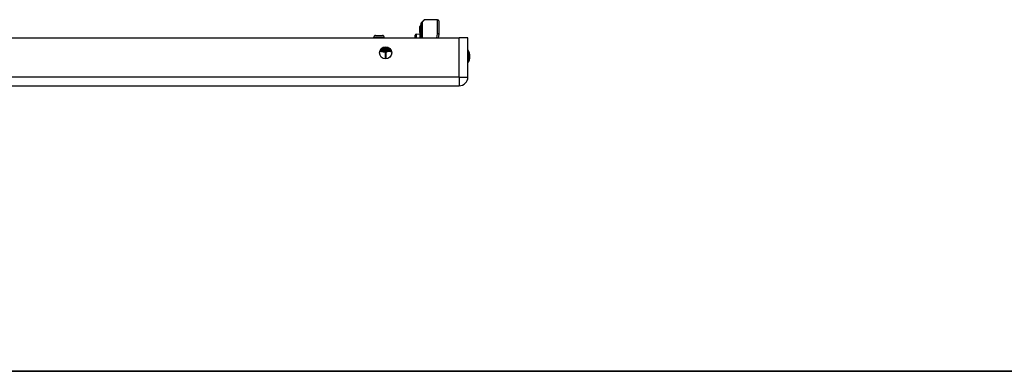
# Model space of a CAD drawing. Header units: inches. Extents: x 0 to 101, y -11 to 66.
# Tile 2 of 86: x 20.31 to 40.58, y 1.54 to 8.78. Entities that reach past the tile are written whole.
import ezdxf

# ---------------------------------------------------------------- set-up
doc = ezdxf.new("R2010")
doc.units = ezdxf.units.IN
doc.header["$LTSCALE"] = 6.067211
doc.header["$MEASUREMENT"] = 0
doc.layers.get('0').update_dxf_attribs({"lineweight": 25})
for name, color, linetype, lineweight in [('Sketch Geometry(ANSI)', 7, 'Continuous', 25), ('Symbols(ANSI)', 7, 'Continuous', 25), ('Visible Edges(ANSI)', 7, 'Continuous', 25), ('Visible Tangent Edges(ANSI)', 7, 'Continuous', 25)]:
    doc.layers.add(name, color=color, linetype=linetype, lineweight=lineweight)
doc.styles.add('Current-ANSI', font='arial.ttf')

# ---------------------------------------------------------------- blocks, each defined once
blk = doc.blocks.new('Borders 10_EXM - B (Inch)')
at = {"layer": 'Sketch Geometry(ANSI)', "linetype": 'Continuous', "lineweight": 35}
blk.add_line((0.3979, 0.2545), (16.3979, 0.2545), dxfattribs=at)
at = {"layer": 'Symbols(ANSI)', "color": 7, "style": 'Current-ANSI'}
blk.add_attdef('FILENAME_AND_PATH_001', (6.0203, 10.7181), '', height=0.09, dxfattribs=at)

msp = doc.modelspace()

# ---------------------------------------------------------------- linework, layer by layer
at = {"layer": 'Visible Edges(ANSI)'}
for p, q in [((28.5803, 8.7224), (28.6291, 8.7712)), ((28.9126, 8.7783), (28.6462, 8.7783)), ((28.9369, 8.7541), (28.9369, 8.478)), ((28.5471, 8.6483), (28.5471, 8.6399)), ((28.5471, 8.6399), (28.5471, 8.543)), ((28.5471, 8.543), (28.5471, 8.5405)), ((28.5471, 8.5405), (28.5471, 8.5379)), ((28.5471, 8.5167), (28.5471, 8.5379)), ((28.5471, 8.5167), (28.5471, 8.5165)), ((28.5471, 8.5165), (28.5471, 8.5152)), ((28.5471, 8.5152), (28.5471, 8.4032)), ((28.5561, 8.6457), (28.5477, 8.6487)), ((28.5691, 8.6652), (28.5691, 8.6743)), ((28.5691, 8.6652), (28.5691, 8.5625)), ((28.5691, 8.4032), (28.5691, 8.5625)), ((28.5732, 8.4032), (28.5732, 8.7052)), ((5.1814, 8.4032), (29.3559, 8.4032)), ((27.5963, 8.4032), (27.5963, 8.4142)), ((27.6351, 8.453), (27.7757, 8.453)), ((27.8145, 8.4032), (27.8145, 8.4142)), ((28.45, 8.4032), (28.45, 8.4574)), ((28.4735, 8.482), (28.5471, 8.4853)), ((28.9364, 8.4734), (28.9229, 8.4032)), ((29.5358, 8.4032), (29.3559, 8.4032)), ((29.5358, 7.5977), (29.5358, 8.4032)), ((27.9357, 8.1633), (27.9357, 8.1782)), ((5.1814, 7.4178), (29.3559, 7.4178))]:
    msp.add_line(p, q, dxfattribs=at)
msp.add_circle((27.8421, 8.0953), 0.125, dxfattribs=at)
for centre, radius, start, end in [((28.5974, 8.7052), 0.0242, 135, 180), ((28.6462, 8.7541), 0.0242, 90, 135), ((28.9126, 8.7541), 0.0242, 0, 90), ((28.5476, 8.6483), 0.000485, 70, 180), ((28.5594, 8.6548), 0.0097, 250, 0), ((28.574, 8.6743), 0.00485, 100.02047, 180), ((27.6351, 8.4142), 0.0388, 90, 180), ((27.7757, 8.4142), 0.0388, 0, 90), ((28.4746, 8.4574), 0.0246, 92.5, 180), ((28.9126, 8.478), 0.0242, 349.05911, 0), ((27.96, 8.1633), 0.0242, 180, 263.59345), ((27.9546, 8.1151), 0.0242, 78.73139, 83.59345), ((29.3473, 8.0239), 0.231, 324.68636, 35.31364), ((29.3559, 7.5977), 0.1798, 270, 0)]:
    msp.add_arc(centre, radius, start, end, dxfattribs=at)
at = {"layer": 'Visible Tangent Edges(ANSI)'}
for p, q in [((28.6462, 8.7783), (28.5974, 8.7275)), ((28.5974, 8.7275), (28.5974, 8.4032)), ((28.9126, 8.491), (28.9126, 8.7783)), ((28.5471, 8.5379), (28.5561, 8.5347)), ((28.5472, 8.5165), (28.5471, 8.5167)), ((28.5477, 8.6487), (28.5477, 8.6404)), ((28.5477, 8.5434), (28.5477, 8.6404)), ((28.5477, 8.6404), (28.5561, 8.6374)), ((28.5477, 8.5156), (28.5477, 8.4032)), ((28.5561, 8.6374), (28.5561, 8.6457)), ((28.5561, 8.6374), (28.5561, 8.5347)), ((28.5561, 8.4032), (28.5561, 8.5347)), ((27.8145, 8.4142), (27.5963, 8.4142)), ((28.4735, 8.482), (28.4735, 8.4032)), ((28.8963, 8.4032), (28.9126, 8.491)), ((29.3559, 7.5977), (29.3559, 8.4032)), ((27.7372, 8.1633), (27.9357, 8.1633)), ((27.9265, 8.1875), (27.7577, 8.1875)), ((27.8313, 8.1392), (27.83, 8.1151)), ((27.83, 8.1151), (27.83, 7.9709)), ((27.851, 8.1151), (27.83, 8.1151)), ((27.851, 7.9706), (27.851, 8.1151)), ((29.3559, 7.5977), (5.1814, 7.5977)), ((29.3559, 7.5977), (29.3559, 7.4178)), ((29.3559, 7.5977), (29.5358, 7.5977))]:
    msp.add_line(p, q, dxfattribs=at)
at = {"layer": 'Visible Tangent Edges(ANSI)', "flags": 128}
for points in [[(28.5471, 8.5405), (28.5471, 8.5406), (28.5471, 8.5408), (28.5472, 8.5409), (28.5472, 8.541), (28.5472, 8.5411), (28.5472, 8.5412), (28.5473, 8.5414), (28.5473, 8.5415), (28.5473, 8.5416), (28.5474, 8.5417), (28.5474, 8.5418), (28.5474, 8.542), (28.5475, 8.5421), (28.5475, 8.5422), (28.5475, 8.5423), (28.5476, 8.5424), (28.5476, 8.5426), (28.5476, 8.5427), (28.5477, 8.5428), (28.5477, 8.5429), (28.5477, 8.5431), (28.5477, 8.5432), (28.5477, 8.5433), (28.5477, 8.5434)], [(28.5477, 8.5156), (28.5477, 8.5156), (28.5477, 8.5157), (28.5477, 8.5157), (28.5477, 8.5157), (28.5477, 8.5158), (28.5477, 8.5158), (28.5477, 8.5158), (28.5477, 8.5159), (28.5476, 8.5159), (28.5476, 8.516), (28.5476, 8.516), (28.5476, 8.516), (28.5475, 8.5161), (28.5475, 8.5161), (28.5475, 8.5162), (28.5475, 8.5162), (28.5474, 8.5162), (28.5474, 8.5163), (28.5474, 8.5163), (28.5473, 8.5164), (28.5473, 8.5164), (28.5473, 8.5164), (28.5472, 8.5165), (28.5472, 8.5165)], [(27.7229, 8.1333), (27.7274, 8.1328), (27.7319, 8.1322), (27.7364, 8.1316), (27.7408, 8.1308), (27.7453, 8.1301), (27.7497, 8.1292), (27.7542, 8.1284), (27.7586, 8.1274), (27.7631, 8.1265), (27.7675, 8.1255), (27.772, 8.1246), (27.7764, 8.1236), (27.7808, 8.1227), (27.7853, 8.1217), (27.7897, 8.1208), (27.7942, 8.1199), (27.7986, 8.1191), (27.8031, 8.1183), (27.8075, 8.1175), (27.812, 8.1169), (27.8165, 8.1163), (27.821, 8.1158), (27.8255, 8.1154), (27.83, 8.1151)], [(27.8313, 8.1392), (27.8275, 8.1393), (27.8236, 8.1395), (27.8196, 8.1397), (27.8156, 8.14), (27.8116, 8.1403), (27.8075, 8.1407), (27.8034, 8.1411), (27.7993, 8.1415), (27.7951, 8.1419), (27.7909, 8.1423), (27.7867, 8.1428), (27.7824, 8.1432), (27.7781, 8.1437), (27.7737, 8.1442), (27.7693, 8.1446), (27.7649, 8.1451), (27.7605, 8.1455), (27.756, 8.146), (27.7515, 8.1464), (27.747, 8.1468), (27.7424, 8.1471), (27.7378, 8.1475), (27.7332, 8.1478), (27.7286, 8.148)], [(27.9573, 8.1392), (27.9546, 8.1396), (27.9516, 8.1403), (27.9485, 8.1411), (27.9452, 8.1422), (27.9416, 8.1433), (27.9378, 8.1444), (27.9337, 8.1455), (27.9294, 8.1465), (27.9247, 8.1474), (27.9198, 8.1481), (27.9146, 8.1485), (27.909, 8.1487), (27.9032, 8.1485), (27.8972, 8.1481), (27.8909, 8.1474), (27.8846, 8.1465), (27.8781, 8.1455), (27.8715, 8.1444), (27.8649, 8.1433), (27.8582, 8.1422), (27.8515, 8.1411), (27.8447, 8.1403), (27.838, 8.1396), (27.8313, 8.1392)], [(27.851, 8.1151), (27.8558, 8.1158), (27.8606, 8.117), (27.8653, 8.1186), (27.8701, 8.1204), (27.8748, 8.1223), (27.8795, 8.1244), (27.8843, 8.1264), (27.889, 8.1284), (27.8937, 8.1302), (27.8985, 8.1318), (27.9033, 8.133), (27.908, 8.1338), (27.9129, 8.1342), (27.9177, 8.1339), (27.9225, 8.1332), (27.9272, 8.132), (27.932, 8.1305), (27.9368, 8.1287), (27.9415, 8.1268), (27.9462, 8.1247), (27.951, 8.1227), (27.9557, 8.1207), (27.9605, 8.1189), (27.9652, 8.1173)]]:
    msp.add_lwpolyline(points, dxfattribs=at)
at = {"layer": 'Visible Tangent Edges(ANSI)'}
msp.add_arc((29.3473, 8.0239), 0.2067, 335.74392, 24.25608, dxfattribs=at)
for centre, major_axis, ratio, start_param, end_param in [((28.5974, 8.7052), (-0.0242, 0), 0.9174503, 4.712389, 6.2831853), ((28.5974, 8.7052), (-0.0171, 0.0171), 0.8524616, 5.4183104, 6.2831853), ((28.5476, 8.6399), (-0.000485, 0), 0.9693423, 4.3633231, 6.2831853), ((28.5476, 8.543), (-0.000485, 0), 0.9693423, 4.3633231, 6.2831853), ((28.547, 8.5161), (0.000353, 0.000332), 0.5577872, 0.6595012, 0.9959267), ((28.5476, 8.5152), (-0.000437, 0.00019), 0.8724558, 4.712389, 6.6322512), ((28.5594, 8.6462), (0.0097, 0), 0.9693423, 4.3633231, 6.2831853), ((28.5594, 8.5436), (0.0097, 0), 0.9693423, 4.3633231, 6.2831853), ((28.574, 8.6652), (-0.00485, 0), 0.9693423, 4.8872792, 6.2831853), ((28.574, 8.5625), (-0.00485, 0), 0.9693423, 4.8872792, 6.2831853), ((28.9126, 8.478), (0.0242, 0), 0.5334331, 0, 1.5707963), ((28.9126, 8.478), (0.0238, -0.0046), 0.5264422, 0, 1.6722137), ((27.83, 8.1151), (-0.0027, 0.0241), 0.8646638, 4.6156046, 6.0896165), ((27.9546, 8.1151), (0.0027, 0.0241), 0.8646638, 6.1842467, 6.2831853)]:
    msp.add_ellipse(centre, major_axis=major_axis, ratio=ratio, start_param=start_param, end_param=end_param, dxfattribs=at)

# ---------------------------------------------------------------- block references
at = {"xscale": 6.067211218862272, "yscale": 6.067211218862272, "zscale": 6.067211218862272}
msp.add_blockref('Borders 10_EXM - B (Inch)', (0, 0), dxfattribs=at)

doc.saveas('drawing.dxf')
